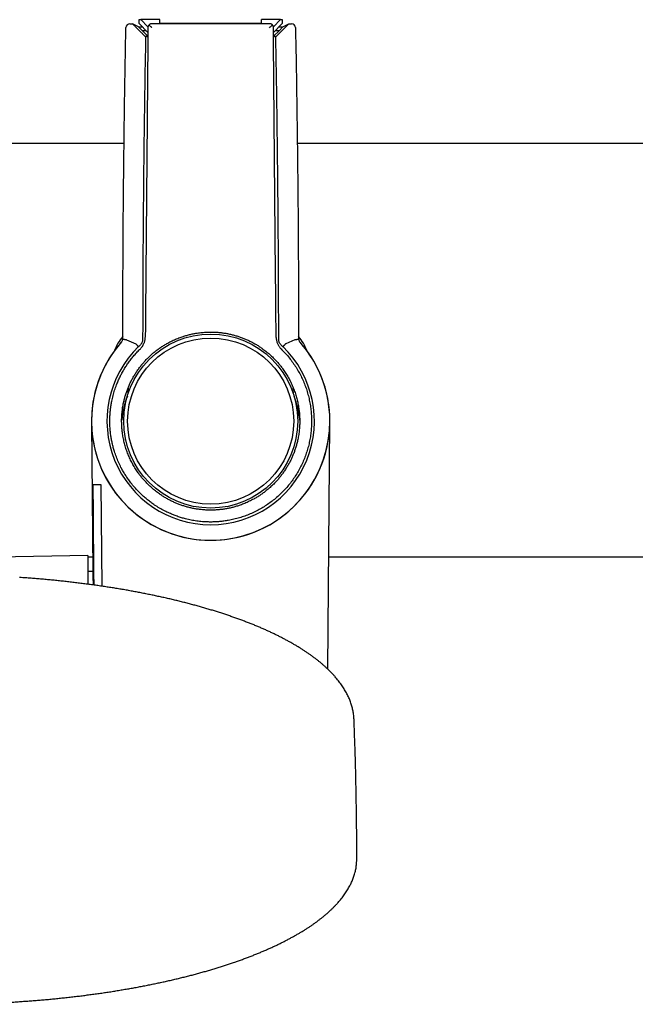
# Model space of a CAD drawing. Header units: millimetres. Extents: x 8 to 1091, y 12 to 2370.
# Tile 36 of 88: x 461 to 539, y 1020 to 1144. Entities that reach past the tile are written whole.
import ezdxf

# ---------------------------------------------------------------- set-up
doc = ezdxf.new("R2010")
doc.units = ezdxf.units.MM

msp = doc.modelspace()

# ---------------------------------------------------------------- linework, layer by layer
at = {"color": 7, "linetype": 'Continuous', "lineweight": 30}
for p, q in [((475.02, 1143.6), (475.35, 1143.6)), ((476.11, 1143.19), (475.35, 1143.6)), ((476.19, 1144.11), (476.4, 1144.11)), ((476.19, 1143.61), (476.19, 1144.11)), ((477.29, 1142.51), (476.19, 1143.61)), ((476.4, 1144.11), (477.3, 1143.2)), ((478.8, 1144.11), (476.4, 1144.11)), ((478.8, 1143.61), (478.8, 1144.11)), ((491.58, 1143.61), (478.8, 1143.61)), ((491.58, 1143.61), (491.58, 1144.11)), ((493.98, 1144.11), (491.58, 1144.11)), ((493.08, 1143.2), (493.98, 1144.11)), ((494.19, 1143.61), (493.1, 1142.51)), ((493.98, 1144.11), (494.19, 1144.11)), ((494.19, 1144.11), (494.19, 1143.61)), ((494.27, 1143.19), (495.04, 1143.6)), ((495.04, 1143.6), (495.36, 1143.6)), ((475.84, 1143.1), (476.49, 1142.45)), ((476.59, 1142.71), (476.11, 1143.19)), ((476.11, 1143.19), (476.61, 1143.19)), ((476.59, 1142.71), (477.28, 1142.02)), ((477.09, 1142.71), (476.59, 1142.71)), ((477.29, 1143.11), (477.29, 1143.11)), ((493.1, 1142.02), (493.79, 1142.71)), ((493.79, 1142.71), (493.29, 1142.71)), ((493.77, 1143.19), (494.27, 1143.19)), ((494.27, 1143.19), (493.79, 1142.71)), ((493.89, 1142.45), (494.54, 1143.1)), ((474.29, 1128.51), (426.69, 1128.51)), ((543.69, 1128.51), (496.09, 1128.51)), ((474.12, 1103.9), (474.13, 1104.03)), ((474.6, 1103.81), (475.75, 1103.34)), ((474.6, 1103.81), (474.6, 1103.81)), ((476.63, 1104.49), (476.63, 1103.9)), ((493.75, 1103.9), (493.75, 1104.49)), ((495.78, 1103.81), (494.64, 1103.34)), ((495.78, 1103.81), (495.78, 1103.81)), ((496.25, 1104.03), (496.26, 1103.9)), ((476.32, 1103.17), (476.11, 1102.97)), ((494.27, 1102.97), (494.07, 1103.17)), ((474.69, 1097.52), (474.79, 1097.52)), ((474.79, 1097.58), (474.79, 1097.78)), ((474.79, 1097.76), (474.79, 1097.52)), ((474.79, 1097.02), (474.79, 1097.58)), ((495.59, 1097.77), (495.59, 1097.58)), ((495.6, 1097.52), (495.59, 1097.76)), ((495.6, 1097.02), (495.59, 1097.58)), ((495.6, 1097.52), (495.69, 1097.52)), ((470.19, 1093.34), (470.36, 1074.68)), ((499.92, 1062.41), (500.19, 1093.34)), ((500.19, 1093.34), (500.19, 1093.34)), ((471.37, 1085.62), (471.48, 1072.84)), ((469.73, 1076.7), (458.12, 1076.5)), ((469.73, 1076.7), (469.73, 1073.08)), ((469.73, 1076.51), (470.34, 1076.51)), ((500.04, 1076.51), (584.69, 1076.51)), ((470.36, 1074.68), (469.73, 1074.67)), ((503.23, 1056.05), (503.23, 1056.05)), ((503.57, 1038.39), (503.57, 1038.52))]:
    msp.add_line(p, q, dxfattribs=at)
at = {"color": 7, "linetype": 'Continuous', "lineweight": 30, "flags": 128}
for points in [[(477.28, 1141.91), (477.25, 1141.93), (477.19, 1141.96), (477.14, 1141.98), (477.1, 1141.99), (477.07, 1142), (477.04, 1142), (477.02, 1141.99), (477, 1141.97), (477, 1141.95)], [(493.38, 1141.95), (493.38, 1141.97), (493.36, 1141.99), (493.34, 1142), (493.32, 1142), (493.28, 1141.99), (493.24, 1141.98), (493.19, 1141.96), (493.13, 1141.93), (493.1, 1141.91)], [(474.13, 1104.03), (474.13, 1104.08), (474.13, 1104.14), (474.13, 1104.2), (474.13, 1104.26), (474.13, 1104.32), (474.13, 1104.38), (474.13, 1104.44), (474.13, 1104.49)], [(496.25, 1104.49), (496.25, 1104.44), (496.25, 1104.38), (496.25, 1104.32), (496.25, 1104.26), (496.25, 1104.2), (496.25, 1104.14), (496.25, 1104.08), (496.25, 1104.03)], [(470.51, 1072.97), (470.5, 1074.45), (470.44, 1081.9), (470.41, 1085.62)]]:
    msp.add_lwpolyline(points, dxfattribs=at)
at = {"color": 7, "linetype": 'Continuous', "lineweight": 30}
for radius in [10.95, 10.45]:
    msp.add_circle((485.19, 1093.61), radius, dxfattribs=at)
for centre, radius, start, end in [((475.02, 1143.1), 0.5, 89.9989, 178.8709), ((495.36, 1143.1), 0.5, 1.1291, 90.0011), ((477.82, 1100.85), 5, 137.4785, 161.0707), ((492.56, 1100.85), 5, 18.9293, 42.5215), ((485.19, 1093.61), 15, 138.3475, 41.4486), ((485.19, 1093.61), 15, 138.5707, 0), ((485.19, 1093.61), 13.05, 134.1015, 45.8985), ((485.19, 1093.61), 15, 0, 41.4293), ((485.19, 1092.68), 11.25, 158.7932, 174.5961), ((485.19, 1092.68), 11.25, 5.4039, 21.2068), ((470.9, 1113.96), 28.35, 269.0082, 270.9543)]:
    msp.add_arc(centre, radius, start, end, dxfattribs=at)
for centre, major_axis, ratio, start_param, end_param in [((485.19, 1139.24), (499.5, 0), 0.008727, 1.555981, 1.585612), ((484.69, 1491.61), (499.48, 57239.21), 0.000076, 1.576886, 1.577566), ((485.69, 1491.61), (-499.48, 57239.21), 0.000076, 4.705619, 4.7063), ((474.76, 1094.58), (0.03, 3), 0.008727, 0.000076, 0.201434), ((495.62, 1094.58), (-0.03, 3), 0.008727, 6.081751, 6.283109)]:
    msp.add_ellipse(centre, major_axis=major_axis, ratio=ratio, start_param=start_param, end_param=end_param, dxfattribs=at)
for points, knots in [([(475.35, 1143.6), (475.35, 1143.6), (475.35, 1143.6), (475.36, 1143.59), (475.38, 1143.57), (475.41, 1143.54), (475.45, 1143.49), (475.51, 1143.43), (475.59, 1143.36), (475.67, 1143.27), (475.76, 1143.19), (475.81, 1143.13), (475.84, 1143.1)], [0, 0, 0, 0, 0.070133, 0.140312, 0.209989, 0.279728, 0.379442, 0.479303, 0.617629, 0.756131, 0.878055, 1, 1, 1, 1]), ([(477.43, 1143.46), (477.41, 1143.43), (477.37, 1143.38), (477.32, 1143.3), (477.3, 1143.2), (477.29, 1143.14), (477.29, 1143.11), (477.29, 1143.11)], [0, 0, 0, 0, 0.239832, 0.486446, 0.736572, 0.991454, 1, 1, 1, 1]), ([(477.79, 1143.6), (477.79, 1143.6), (477.76, 1143.6), (477.69, 1143.6), (477.6, 1143.57), (477.51, 1143.53), (477.46, 1143.48), (477.43, 1143.46)], [0, 0, 0, 0, 0.008455, 0.260907, 0.518338, 0.756018, 1, 1, 1, 1]), ([(477.78, 1143.1), (477.78, 1143.1), (477.76, 1143.13), (477.7, 1143.19), (477.62, 1143.27), (477.54, 1143.35), (477.47, 1143.42), (477.44, 1143.45), (477.43, 1143.46)], [0, 0, 0, 0, 0.008442, 0.220967, 0.433453, 0.680037, 0.926305, 1, 1, 1, 1]), ([(492.95, 1143.46), (492.92, 1143.48), (492.87, 1143.52), (492.78, 1143.57), (492.69, 1143.6), (492.63, 1143.6), (492.59, 1143.6), (492.59, 1143.6)], [0, 0, 0, 0, 0.237314, 0.481664, 0.734016, 0.991545, 1, 1, 1, 1]), ([(492.6, 1143.1), (492.6, 1143.1), (492.63, 1143.13), (492.68, 1143.19), (492.76, 1143.27), (492.85, 1143.35), (492.91, 1143.42), (492.94, 1143.45), (492.95, 1143.46)], [0, 0, 0, 0, 0.008442, 0.220967, 0.433453, 0.680037, 0.926305, 1, 1, 1, 1]), ([(493.09, 1143.11), (493.09, 1143.11), (493.09, 1143.14), (493.08, 1143.2), (493.06, 1143.29), (493.02, 1143.38), (492.97, 1143.43), (492.95, 1143.46)], [0, 0, 0, 0, 0.008547, 0.258761, 0.513556, 0.753737, 1, 1, 1, 1]), ([(494.54, 1143.1), (494.58, 1143.14), (494.66, 1143.22), (494.76, 1143.32), (494.84, 1143.41), (494.91, 1143.47), (494.96, 1143.52), (494.99, 1143.55), (495.01, 1143.58), (495.03, 1143.6), (495.03, 1143.6), (495.04, 1143.6)], [0, 0, 0, 0, 0.170573, 0.341024, 0.462343, 0.58351, 0.672552, 0.761478, 0.832042, 0.902539, 1, 1, 1, 1]), ([(474.13, 1104.49), (474.14, 1106.1), (474.14, 1109.32), (474.16, 1114.15), (474.19, 1118.98), (474.23, 1123.8), (474.29, 1128.63), (474.35, 1133.46), (474.43, 1138.29), (474.49, 1141.5), (474.52, 1143.11)], [0, 0, 0, 0, 0.124992, 0.249985, 0.374981, 0.499977, 0.624981, 0.749985, 0.874992, 1, 1, 1, 1]), ([(476.49, 1142.45), (476.53, 1142.42), (476.6, 1142.34), (476.7, 1142.24), (476.79, 1142.16), (476.85, 1142.09), (476.91, 1142.04), (476.94, 1142), (476.97, 1141.98), (476.99, 1141.95), (477, 1141.95), (477, 1141.95)], [0, 0, 0, 0, 0.161425, 0.327552, 0.446339, 0.567979, 0.655952, 0.746068, 0.816393, 0.888594, 1, 1, 1, 1]), ([(493.38, 1141.95), (493.38, 1141.95), (493.38, 1141.95), (493.4, 1141.96), (493.42, 1141.98), (493.45, 1142.01), (493.49, 1142.05), (493.55, 1142.11), (493.62, 1142.19), (493.71, 1142.27), (493.8, 1142.36), (493.86, 1142.42), (493.89, 1142.45)], [0, 0, 0, 0, 0.069673, 0.139381, 0.208665, 0.278007, 0.373987, 0.470099, 0.601061, 0.732187, 0.866075, 1, 1, 1, 1]), ([(495.86, 1143.11), (495.89, 1141.5), (495.95, 1138.29), (496.03, 1133.46), (496.09, 1128.63), (496.15, 1123.8), (496.19, 1118.98), (496.22, 1114.15), (496.24, 1109.32), (496.25, 1106.1), (496.25, 1104.49)], [0, 0, 0, 0, 0.124992, 0.249985, 0.374981, 0.499977, 0.624981, 0.749985, 0.874992, 1, 1, 1, 1]), ([(477, 1141.95), (476.97, 1140.39), (476.91, 1137.27), (476.84, 1132.59), (476.78, 1127.9), (476.73, 1123.22), (476.69, 1118.54), (476.66, 1113.86), (476.64, 1109.18), (476.64, 1106.05), (476.63, 1104.49)], [0, 0, 0, 0, 0.124993, 0.249986, 0.374982, 0.499978, 0.624982, 0.749986, 0.874993, 1, 1, 1, 1]), ([(493.75, 1104.49), (493.75, 1106.05), (493.74, 1109.18), (493.72, 1113.86), (493.69, 1118.54), (493.65, 1123.22), (493.6, 1127.9), (493.54, 1132.58), (493.47, 1137.27), (493.41, 1140.39), (493.38, 1141.95)], [0, 0, 0, 0, 0.1249931, 0.2499863, 0.3749821, 0.499978, 0.6249821, 0.7499863, 0.8749931, 1, 1, 1, 1]), ([(473.95, 1103.53), (473.97, 1103.56), (474.03, 1103.63), (474.09, 1103.75), (474.11, 1103.84), (474.12, 1103.9)], [0, 0, 0, 0, 0.303115, 0.615021, 1, 1, 1, 1]), ([(485.19, 1082.4), (485.35, 1082.4), (485.66, 1082.41), (486.12, 1082.44), (486.59, 1082.49), (487.05, 1082.55), (487.52, 1082.64), (487.98, 1082.75), (488.44, 1082.88), (488.95, 1083.05), (489.48, 1083.25), (490.05, 1083.51), (490.56, 1083.77), (491.02, 1084.03), (491.42, 1084.29), (491.81, 1084.56), (492.23, 1084.88), (492.67, 1085.26), (493.12, 1085.68), (493.52, 1086.1), (493.86, 1086.5), (494.15, 1086.88), (494.43, 1087.26), (494.69, 1087.66), (494.93, 1088.06), (495.16, 1088.47), (495.36, 1088.89), (495.55, 1089.32), (495.72, 1089.77), (495.88, 1090.22), (496.01, 1090.68), (496.14, 1091.19), (496.25, 1091.76), (496.33, 1092.37), (496.38, 1092.95), (496.4, 1093.47), (496.39, 1093.95), (496.37, 1094.43), (496.32, 1094.95), (496.24, 1095.52), (496.11, 1096.13), (495.96, 1096.74), (495.76, 1097.34), (495.53, 1097.93), (495.27, 1098.51), (494.98, 1099.07), (494.66, 1099.6), (494.34, 1100.08), (494.03, 1100.5), (493.73, 1100.87), (493.41, 1101.23), (493.04, 1101.61), (492.62, 1102), (492.15, 1102.4), (491.68, 1102.74), (491.25, 1103.04), (490.84, 1103.29), (490.42, 1103.52), (490, 1103.73), (489.57, 1103.92), (489.14, 1104.1), (488.7, 1104.25), (488.25, 1104.39), (487.79, 1104.51), (487.32, 1104.61), (486.85, 1104.69), (486.34, 1104.76), (485.78, 1104.8), (485.18, 1104.82), (484.57, 1104.8), (483.95, 1104.75), (483.38, 1104.67), (482.86, 1104.57), (482.4, 1104.46), (481.94, 1104.33), (481.44, 1104.17), (480.9, 1103.96), (480.33, 1103.71), (479.82, 1103.44), (479.36, 1103.18), (478.96, 1102.92), (478.57, 1102.65), (478.19, 1102.36), (477.83, 1102.06), (477.49, 1101.75), (477.15, 1101.42), (476.83, 1101.08), (476.53, 1100.72), (476.23, 1100.34), (475.95, 1099.95), (475.69, 1099.55), (475.45, 1099.15), (475.23, 1098.74), (475.02, 1098.32), (474.83, 1097.89), (474.66, 1097.45), (474.51, 1096.99), (474.37, 1096.53), (474.24, 1096.02), (474.13, 1095.46), (474.05, 1094.84), (474, 1094.27), (473.98, 1093.74), (473.99, 1093.26), (474.01, 1092.79), (474.06, 1092.26), (474.14, 1091.69), (474.27, 1091.08), (474.43, 1090.47), (474.62, 1089.87), (474.85, 1089.28), (475.11, 1088.7), (475.4, 1088.15), (475.72, 1087.61), (476.04, 1087.13), (476.35, 1086.71), (476.65, 1086.34), (476.97, 1085.99), (477.34, 1085.61), (477.76, 1085.21), (478.24, 1084.81), (478.7, 1084.47), (479.13, 1084.18), (479.54, 1083.93), (479.96, 1083.7), (480.38, 1083.48), (480.81, 1083.29), (481.24, 1083.12), (481.68, 1082.96), (482.13, 1082.82), (482.59, 1082.7), (483.06, 1082.6), (483.53, 1082.52), (484.05, 1082.46), (484.6, 1082.41), (484.99, 1082.41), (485.19, 1082.4)], [0, 0, 0, 0, 0.006605, 0.013212, 0.019817, 0.026527, 0.033238, 0.040045, 0.046853, 0.053691, 0.062541, 0.071398, 0.080247, 0.087011, 0.093778, 0.100542, 0.107381, 0.116232, 0.12509, 0.13394, 0.140705, 0.147473, 0.154238, 0.161078, 0.167683, 0.174292, 0.180898, 0.187609, 0.19432, 0.201129, 0.207938, 0.214778, 0.223626, 0.232481, 0.24133, 0.248093, 0.254859, 0.261622, 0.26846, 0.277306, 0.286159, 0.295005, 0.304043, 0.313088, 0.322126, 0.330974, 0.339828, 0.348675, 0.355437, 0.362203, 0.368965, 0.375801, 0.384652, 0.393509, 0.40236, 0.409124, 0.415891, 0.422656, 0.429495, 0.436101, 0.44271, 0.449316, 0.456027, 0.462739, 0.469547, 0.476356, 0.483196, 0.491586, 0.5, 0.50885, 0.517706, 0.526556, 0.53332, 0.540087, 0.546851, 0.55369, 0.562539, 0.571396, 0.580246, 0.58701, 0.593777, 0.60054, 0.607379, 0.613985, 0.620593, 0.627199, 0.63391, 0.640621, 0.64743, 0.654238, 0.661078, 0.667683, 0.674292, 0.680898, 0.687609, 0.69432, 0.701129, 0.707938, 0.714778, 0.723626, 0.732481, 0.74133, 0.748093, 0.754859, 0.761622, 0.76846, 0.777306, 0.786159, 0.795005, 0.804043, 0.813088, 0.822126, 0.830974, 0.839828, 0.848675, 0.855437, 0.862203, 0.868965, 0.875801, 0.884652, 0.893509, 0.90236, 0.909124, 0.915891, 0.922656, 0.929495, 0.936101, 0.94271, 0.949316, 0.956027, 0.962739, 0.969547, 0.976356, 0.983196, 0.991586, 1, 1, 1, 1]), ([(474.6, 1103.81), (474.57, 1103.82), (474.52, 1103.83), (474.44, 1103.84), (474.36, 1103.86), (474.29, 1103.87), (474.24, 1103.88), (474.19, 1103.89), (474.15, 1103.89), (474.13, 1103.89), (474.12, 1103.9), (474.12, 1103.9), (474.12, 1103.9)], [0, 0, 0, 0, 0.108085, 0.219304, 0.327389, 0.438608, 0.546693, 0.657911, 0.766006, 0.877233, 0.972053, 1, 1, 1, 1]), ([(476.63, 1103.9), (476.63, 1103.84), (476.63, 1103.73), (476.58, 1103.57), (476.51, 1103.41), (476.42, 1103.28), (476.35, 1103.2), (476.32, 1103.17)], [0, 0, 0, 0, 0.202112, 0.410085, 0.612201, 0.820176, 1, 1, 1, 1]), ([(476.34, 1102.71), (476.39, 1102.76), (476.48, 1102.85), (476.6, 1103.01), (476.7, 1103.18), (476.79, 1103.35), (476.85, 1103.51), (476.9, 1103.68), (476.93, 1103.84), (476.95, 1104), (476.95, 1104.09), (476.95, 1104.13)], [0, 0, 0, 0, 0.1225216, 0.2450432, 0.3724956, 0.4999479, 0.6050436, 0.7101394, 0.8182886, 0.9264379, 1, 1, 1, 1]), ([(493.43, 1104.13), (493.43, 1104.06), (493.44, 1103.94), (493.47, 1103.74), (493.52, 1103.55), (493.59, 1103.37), (493.66, 1103.21), (493.75, 1103.06), (493.84, 1102.93), (493.94, 1102.81), (494.01, 1102.74), (494.04, 1102.71)], [0, 0, 0, 0, 0.122521, 0.245043, 0.372495, 0.499948, 0.605038, 0.710128, 0.818271, 0.926415, 1, 1, 1, 1]), ([(494.07, 1103.17), (494.03, 1103.21), (493.95, 1103.29), (493.86, 1103.43), (493.79, 1103.59), (493.75, 1103.74), (493.75, 1103.85), (493.75, 1103.9)], [0, 0, 0, 0, 0.202167, 0.4101969, 0.6123599, 0.8203877, 1, 1, 1, 1]), ([(496.26, 1103.9), (496.26, 1103.9), (496.26, 1103.9), (496.25, 1103.89), (496.23, 1103.89), (496.2, 1103.89), (496.15, 1103.88), (496.09, 1103.87), (496.02, 1103.86), (495.95, 1103.84), (495.87, 1103.83), (495.81, 1103.82), (495.78, 1103.81)], [0, 0, 0, 0, 0.0279473, 0.1227665, 0.2308608, 0.3420886, 0.4501734, 0.561392, 0.6694768, 0.780696, 0.8887808, 1, 1, 1, 1]), ([(496.26, 1103.9), (496.27, 1103.86), (496.29, 1103.77), (496.34, 1103.65), (496.4, 1103.57), (496.44, 1103.53)], [0, 0, 0, 0, 0.303115, 0.61502, 1, 1, 1, 1]), ([(485.19, 1080.91), (485.19, 1080.91), (485.02, 1080.91), (484.67, 1080.92), (484.08, 1080.95), (483.43, 1081.03), (482.73, 1081.15), (482.08, 1081.29), (481.51, 1081.45), (480.99, 1081.62), (480.49, 1081.81), (479.95, 1082.04), (479.37, 1082.32), (478.74, 1082.66), (478.18, 1083.01), (477.69, 1083.36), (477.26, 1083.69), (476.85, 1084.03), (476.42, 1084.42), (475.96, 1084.88), (475.48, 1085.42), (475.07, 1085.93), (474.72, 1086.42), (474.43, 1086.87), (474.15, 1087.33), (473.87, 1087.84), (473.59, 1088.43), (473.32, 1089.09), (473.1, 1089.71), (472.93, 1090.29), (472.8, 1090.81), (472.7, 1091.33), (472.61, 1091.86), (472.55, 1092.38), (472.51, 1092.91), (472.49, 1093.45), (472.5, 1093.99), (472.53, 1094.54), (472.58, 1095.07), (472.65, 1095.6), (472.75, 1096.18), (472.9, 1096.81), (473.1, 1097.5), (473.32, 1098.12), (473.55, 1098.68), (473.78, 1099.17), (474.02, 1099.65), (474.29, 1100.12), (474.58, 1100.58), (474.89, 1101.03), (475.22, 1101.47), (475.58, 1101.9), (475.95, 1102.32), (476.21, 1102.58), (476.34, 1102.71)], [0, 0, 0, 0, 0.000002, 0.017476, 0.034951, 0.05866, 0.082387, 0.106096, 0.124207, 0.142318, 0.159792, 0.177267, 0.200975, 0.224701, 0.248408, 0.266519, 0.284629, 0.302099, 0.319569, 0.343271, 0.366991, 0.390692, 0.408798, 0.426904, 0.444382, 0.461861, 0.485574, 0.509306, 0.53302, 0.551135, 0.569251, 0.58673, 0.604209, 0.62181, 0.63941, 0.657395, 0.675379, 0.693496, 0.711614, 0.729091, 0.746569, 0.770283, 0.794015, 0.817729, 0.835845, 0.85396, 0.871873, 0.889787, 0.907832, 0.925877, 0.944336, 0.962795, 0.981398, 1, 1, 1, 1]), ([(475.75, 1103.34), (475.75, 1103.34), (475.75, 1103.34), (475.75, 1103.34), (475.75, 1103.34)], [0, 0, 0, 0, 0.840749, 1, 1, 1, 1]), ([(475.75, 1103.34), (475.77, 1103.32), (475.81, 1103.28), (475.87, 1103.22), (475.92, 1103.16), (475.97, 1103.11), (476.02, 1103.07), (476.05, 1103.03), (476.08, 1103), (476.1, 1102.98), (476.11, 1102.97), (476.11, 1102.97), (476.11, 1102.97)], [0, 0, 0, 0, 0.104707, 0.212451, 0.317159, 0.424903, 0.529614, 0.637361, 0.74208, 0.849836, 0.965411, 1, 1, 1, 1]), ([(494.04, 1102.71), (494.2, 1102.55), (494.53, 1102.21), (495, 1101.68), (495.43, 1101.12), (495.84, 1100.53), (496.22, 1099.91), (496.56, 1099.28), (496.86, 1098.63), (497.12, 1097.98), (497.34, 1097.31), (497.53, 1096.61), (497.68, 1095.9), (497.79, 1095.2), (497.86, 1094.49), (497.89, 1093.78), (497.88, 1093.07), (497.83, 1092.36), (497.74, 1091.64), (497.61, 1090.93), (497.44, 1090.24), (497.23, 1089.57), (496.99, 1088.9), (496.7, 1088.24), (496.38, 1087.6), (496.02, 1086.97), (495.63, 1086.38), (495.22, 1085.81), (494.77, 1085.26), (494.28, 1084.73), (493.76, 1084.23), (493.22, 1083.76), (492.65, 1083.33), (492.07, 1082.93), (491.46, 1082.56), (490.83, 1082.22), (490.17, 1081.92), (489.5, 1081.66), (488.81, 1081.43), (488.12, 1081.25), (487.46, 1081.11), (486.86, 1081.02), (486.3, 1080.96), (485.75, 1080.92), (485.38, 1080.91), (485.19, 1080.91)], [0, 0, 0, 0, 0.02338, 0.046779, 0.070159, 0.09422, 0.1183, 0.14236, 0.16574, 0.189138, 0.212517, 0.236577, 0.260656, 0.284716, 0.308094, 0.331491, 0.354869, 0.378928, 0.403007, 0.427066, 0.450444, 0.47384, 0.497218, 0.521276, 0.545354, 0.569412, 0.592793, 0.616191, 0.639571, 0.663632, 0.687712, 0.711772, 0.735152, 0.75855, 0.781929, 0.805989, 0.830068, 0.854127, 0.878066, 0.902024, 0.925963, 0.944463, 0.962982, 0.9815, 1, 1, 1, 1]), ([(494.63, 1103.34), (494.61, 1103.32), (494.57, 1103.28), (494.51, 1103.22), (494.46, 1103.16), (494.41, 1103.11), (494.37, 1103.07), (494.33, 1103.03), (494.3, 1103), (494.28, 1102.98), (494.27, 1102.97), (494.27, 1102.97), (494.27, 1102.97)], [0, 0, 0, 0, 0.104707, 0.212451, 0.317159, 0.424903, 0.529614, 0.637361, 0.74208, 0.849836, 0.965411, 1, 1, 1, 1]), ([(494.63, 1103.34), (494.63, 1103.34), (494.63, 1103.34), (494.64, 1103.34), (494.64, 1103.34)], [0, 0, 0, 0, 0.8408116, 1, 1, 1, 1]), ([(470.19, 1093.34), (470.19, 1093.34), (470.19, 1093.34), (470.19, 1093.34), (470.19, 1093.34), (470.19, 1093.34)], [0, 0, 0, 0, 0.742823, 0.871317, 1, 1, 1, 1]), ([(470.36, 1074.67), (470.36, 1074.68), (470.36, 1074.68), (470.36, 1074.65), (470.36, 1074.59), (470.36, 1074.48), (470.36, 1074.36), (470.37, 1074.22), (470.37, 1074.06), (470.37, 1073.85), (470.38, 1073.6), (470.39, 1073.31), (470.39, 1073.09), (470.39, 1072.99)], [0, 0, 0, 0, 0.01969, 0.129832, 0.240059, 0.350201, 0.435196, 0.520269, 0.605342, 0.690338, 0.80048, 0.910706, 1, 1, 1, 1]), ([(503.23, 1056.05), (503.23, 1056.06), (503.23, 1056.15), (503.21, 1056.33), (503.19, 1056.59), (503.16, 1056.85), (503.11, 1057.11), (503.06, 1057.37), (502.99, 1057.63), (502.92, 1057.88), (502.83, 1058.14), (502.74, 1058.4), (502.64, 1058.66), (502.53, 1058.91), (502.4, 1059.17), (502.27, 1059.43), (502.13, 1059.68), (501.97, 1059.94), (501.81, 1060.19), (501.64, 1060.44), (501.46, 1060.69), (501.27, 1060.94), (501.06, 1061.19), (500.85, 1061.44), (500.63, 1061.69), (500.4, 1061.94), (500.16, 1062.18), (499.91, 1062.42), (499.65, 1062.66), (499.38, 1062.9), (499.11, 1063.14), (498.82, 1063.38), (498.53, 1063.61), (498.22, 1063.84), (497.91, 1064.07), (497.59, 1064.3), (497.26, 1064.53), (496.92, 1064.75), (496.57, 1064.97), (496.22, 1065.19), (495.85, 1065.41), (495.48, 1065.63), (495.1, 1065.84), (494.71, 1066.05), (494.32, 1066.26), (493.91, 1066.47), (493.5, 1066.68), (493.08, 1066.88), (492.66, 1067.08), (492.22, 1067.28), (491.78, 1067.47), (491.33, 1067.67), (490.88, 1067.86), (490.41, 1068.05), (489.94, 1068.23), (489.46, 1068.42), (488.98, 1068.6), (488.49, 1068.78), (487.99, 1068.96), (487.48, 1069.13), (486.97, 1069.3), (486.45, 1069.47), (485.93, 1069.64), (485.4, 1069.8), (484.86, 1069.96), (484.31, 1070.12), (483.77, 1070.28), (483.21, 1070.43), (482.65, 1070.58), (482.08, 1070.73), (481.51, 1070.88), (480.93, 1071.02), (480.35, 1071.16), (479.76, 1071.3), (479.16, 1071.43), (478.56, 1071.56), (477.96, 1071.69), (477.35, 1071.81), (476.73, 1071.94), (476.12, 1072.06), (475.49, 1072.17), (474.86, 1072.29), (474.23, 1072.4), (473.59, 1072.51), (472.95, 1072.61), (472.31, 1072.71), (471.66, 1072.81), (471.01, 1072.91), (470.35, 1073), (469.69, 1073.09), (469.03, 1073.17), (468.36, 1073.26), (467.69, 1073.34), (467.02, 1073.41), (466.35, 1073.49), (465.67, 1073.56), (464.99, 1073.62), (464.3, 1073.69), (463.62, 1073.75), (462.93, 1073.81), (462.24, 1073.86), (461.65, 1073.9), (461.28, 1073.93), (461.15, 1073.94)], [0, 0, 0, 0, 0.000706, 0.010148, 0.019596, 0.029055, 0.03853, 0.048026, 0.057549, 0.067103, 0.076691, 0.086316, 0.095981, 0.105688, 0.115437, 0.125229, 0.135063, 0.144939, 0.154855, 0.164808, 0.174797, 0.184819, 0.194871, 0.20495, 0.215053, 0.225177, 0.235319, 0.245476, 0.255646, 0.265826, 0.276015, 0.28621, 0.29641, 0.306612, 0.316817, 0.327021, 0.337226, 0.347428, 0.357629, 0.367827, 0.378022, 0.388214, 0.398402, 0.408586, 0.418766, 0.428942, 0.439114, 0.449281, 0.459445, 0.469604, 0.479759, 0.48991, 0.500058, 0.510201, 0.52034, 0.530476, 0.540608, 0.550737, 0.560863, 0.570985, 0.581104, 0.59122, 0.601333, 0.611443, 0.62155, 0.631655, 0.641758, 0.651858, 0.661955, 0.67205, 0.682144, 0.692235, 0.702324, 0.712411, 0.722496, 0.73258, 0.742662, 0.752742, 0.762821, 0.772898, 0.782974, 0.793048, 0.803121, 0.813193, 0.823264, 0.833334, 0.843402, 0.853469, 0.863536, 0.873601, 0.883666, 0.89373, 0.903793, 0.913855, 0.923916, 0.933977, 0.944037, 0.954097, 0.964156, 0.974214, 0.984272, 0.994329, 1, 1, 1, 1]), ([(503.57, 1038.52), (503.57, 1038.78), (503.57, 1039.73), (503.57, 1041.38), (503.55, 1043.46), (503.52, 1045.54), (503.48, 1047.62), (503.44, 1049.7), (503.38, 1051.78), (503.31, 1053.85), (503.26, 1055.28), (503.23, 1056.01), (503.23, 1056.05)], [0, 0, 0, 0, 0.044254, 0.162882, 0.281504, 0.400122, 0.518733, 0.637338, 0.755937, 0.874528, 0.993112, 1, 1, 1, 1]), ([(398.58, 1038.38), (398.58, 1038.3), (398.58, 1038.13), (398.6, 1037.88), (398.63, 1037.63), (398.67, 1037.38), (398.72, 1037.13), (398.78, 1036.88), (398.85, 1036.63), (398.92, 1036.38), (399.01, 1036.12), (399.11, 1035.87), (399.21, 1035.62), (399.33, 1035.38), (399.46, 1035.13), (399.59, 1034.88), (399.74, 1034.63), (399.89, 1034.38), (400.06, 1034.14), (400.23, 1033.89), (400.42, 1033.65), (400.61, 1033.41), (400.82, 1033.16), (401.03, 1032.92), (401.25, 1032.68), (401.48, 1032.45), (401.72, 1032.21), (401.97, 1031.97), (402.23, 1031.74), (402.5, 1031.51), (402.78, 1031.27), (403.06, 1031.04), (403.36, 1030.82), (403.66, 1030.59), (403.98, 1030.36), (404.3, 1030.14), (404.63, 1029.92), (404.97, 1029.7), (405.31, 1029.48), (405.67, 1029.27), (406.03, 1029.05), (406.4, 1028.84), (406.78, 1028.63), (407.17, 1028.42), (407.57, 1028.22), (407.97, 1028.01), (408.38, 1027.81), (408.8, 1027.61), (409.23, 1027.41), (409.66, 1027.21), (410.11, 1027.02), (410.56, 1026.83), (411.01, 1026.64), (411.48, 1026.45), (411.95, 1026.27), (412.43, 1026.08), (412.92, 1025.9), (413.41, 1025.73), (413.91, 1025.55), (414.42, 1025.38), (414.93, 1025.21), (415.45, 1025.04), (415.98, 1024.87), (416.51, 1024.71), (417.05, 1024.55), (417.59, 1024.39), (418.14, 1024.24), (418.7, 1024.08), (419.27, 1023.93), (419.83, 1023.79), (420.41, 1023.64), (420.99, 1023.5), (421.58, 1023.36), (422.17, 1023.22), (422.76, 1023.09), (423.37, 1022.96), (423.97, 1022.83), (424.58, 1022.71), (425.2, 1022.58), (425.82, 1022.46), (426.45, 1022.35), (427.08, 1022.23), (427.71, 1022.12), (428.35, 1022.02), (429, 1021.91), (429.64, 1021.81), (430.3, 1021.71), (430.95, 1021.62), (431.61, 1021.52), (432.27, 1021.43), (432.94, 1021.35), (433.61, 1021.26), (434.28, 1021.18), (434.96, 1021.11), (435.63, 1021.03), (436.32, 1020.96), (437, 1020.9), (437.69, 1020.83), (438.38, 1020.77), (439.07, 1020.71), (439.76, 1020.66), (440.46, 1020.61), (441.15, 1020.56), (441.85, 1020.52), (442.55, 1020.47), (443.26, 1020.44), (443.96, 1020.4), (444.67, 1020.37), (445.37, 1020.34), (446.08, 1020.32), (446.79, 1020.29), (447.5, 1020.28), (448.21, 1020.26), (448.92, 1020.25), (449.63, 1020.24), (450.34, 1020.24), (451.05, 1020.23), (451.76, 1020.24), (452.47, 1020.24), (453.19, 1020.25), (453.9, 1020.26), (454.61, 1020.28), (455.32, 1020.29), (456.02, 1020.32), (456.73, 1020.34), (457.44, 1020.37), (458.14, 1020.4), (458.85, 1020.43), (459.55, 1020.47), (460.25, 1020.51), (460.95, 1020.56), (461.65, 1020.61), (462.35, 1020.66), (463.04, 1020.71), (463.73, 1020.77), (464.42, 1020.83), (465.11, 1020.89), (465.79, 1020.96), (466.47, 1021.03), (467.15, 1021.1), (467.83, 1021.18), (468.5, 1021.26), (469.17, 1021.34), (469.83, 1021.43), (470.5, 1021.52), (471.16, 1021.61), (471.81, 1021.7), (472.46, 1021.8), (473.11, 1021.9), (473.75, 1022.01), (474.39, 1022.12), (475.03, 1022.23), (475.66, 1022.34), (476.29, 1022.46), (476.91, 1022.58), (477.53, 1022.7), (478.14, 1022.82), (478.74, 1022.95), (479.35, 1023.08), (479.94, 1023.21), (480.54, 1023.35), (481.12, 1023.49), (481.7, 1023.63), (482.28, 1023.78), (482.85, 1023.92), (483.41, 1024.07), (483.97, 1024.23), (484.52, 1024.38), (485.07, 1024.54), (485.61, 1024.7), (486.14, 1024.86), (486.67, 1025.03), (487.19, 1025.2), (487.7, 1025.37), (488.21, 1025.54), (488.71, 1025.72), (489.2, 1025.89), (489.69, 1026.07), (490.17, 1026.26), (490.64, 1026.44), (491.1, 1026.63), (491.56, 1026.82), (492.01, 1027.01), (492.45, 1027.2), (492.89, 1027.4), (493.32, 1027.59), (493.74, 1027.8), (494.15, 1028), (494.55, 1028.2), (494.95, 1028.41), (495.34, 1028.62), (495.72, 1028.83), (496.09, 1029.04), (496.45, 1029.25), (496.81, 1029.47), (497.16, 1029.69), (497.5, 1029.9), (497.83, 1030.13), (498.15, 1030.35), (498.46, 1030.57), (498.77, 1030.8), (499.06, 1031.03), (499.35, 1031.26), (499.63, 1031.49), (499.9, 1031.72), (500.16, 1031.96), (500.41, 1032.19), (500.65, 1032.43), (500.88, 1032.67), (501.11, 1032.91), (501.32, 1033.15), (501.52, 1033.39), (501.72, 1033.64), (501.9, 1033.88), (502.08, 1034.13), (502.25, 1034.37), (502.4, 1034.62), (502.55, 1034.87), (502.69, 1035.12), (502.81, 1035.37), (502.93, 1035.62), (503.04, 1035.87), (503.14, 1036.12), (503.22, 1036.37), (503.3, 1036.63), (503.37, 1036.88), (503.43, 1037.13), (503.48, 1037.38), (503.52, 1037.64), (503.54, 1037.89), (503.56, 1038.14), (503.57, 1038.3), (503.57, 1038.38)], [0, 0, 0, 0, 0.004092, 0.008304, 0.012518, 0.016736, 0.020959, 0.025188, 0.029424, 0.033669, 0.037922, 0.042186, 0.046459, 0.050743, 0.055037, 0.059341, 0.063654, 0.067977, 0.072308, 0.076647, 0.080993, 0.085345, 0.089704, 0.094067, 0.098435, 0.102807, 0.107182, 0.111559, 0.115939, 0.12032, 0.124702, 0.129086, 0.13347, 0.137854, 0.142238, 0.146622, 0.151006, 0.155389, 0.159772, 0.164154, 0.168536, 0.172916, 0.177296, 0.181675, 0.186052, 0.19043, 0.194806, 0.199181, 0.203555, 0.207929, 0.212301, 0.216673, 0.221044, 0.225414, 0.229783, 0.234152, 0.23852, 0.242887, 0.247253, 0.251619, 0.255984, 0.260348, 0.264712, 0.269075, 0.273438, 0.2778, 0.282162, 0.286523, 0.290883, 0.295243, 0.299603, 0.303962, 0.308321, 0.312679, 0.317037, 0.321395, 0.325752, 0.330109, 0.334466, 0.338822, 0.343178, 0.347534, 0.351889, 0.356244, 0.360599, 0.364954, 0.369308, 0.373663, 0.378017, 0.38237, 0.386724, 0.391077, 0.395431, 0.399784, 0.404137, 0.40849, 0.412842, 0.417195, 0.421547, 0.4259, 0.430252, 0.434604, 0.438956, 0.443308, 0.44766, 0.452011, 0.456363, 0.460715, 0.465066, 0.469418, 0.473769, 0.478121, 0.482472, 0.486824, 0.491175, 0.495526, 0.499878, 0.504229, 0.50858, 0.512932, 0.517283, 0.521635, 0.525986, 0.530337, 0.534689, 0.53904, 0.543392, 0.547744, 0.552095, 0.556447, 0.560799, 0.565151, 0.569503, 0.573855, 0.578207, 0.582559, 0.586912, 0.591264, 0.595617, 0.59997, 0.604322, 0.608676, 0.613029, 0.617382, 0.621736, 0.62609, 0.630444, 0.634798, 0.639152, 0.643507, 0.647862, 0.652217, 0.656572, 0.660928, 0.665283, 0.66964, 0.673996, 0.678353, 0.68271, 0.687068, 0.691425, 0.695784, 0.700142, 0.704501, 0.708861, 0.713221, 0.717581, 0.721942, 0.726303, 0.730665, 0.735027, 0.73939, 0.743754, 0.748118, 0.752483, 0.756848, 0.761214, 0.765581, 0.769949, 0.774317, 0.778686, 0.783056, 0.787426, 0.791798, 0.79617, 0.800543, 0.804917, 0.809292, 0.813668, 0.818044, 0.822422, 0.826801, 0.83118, 0.835561, 0.839942, 0.844324, 0.848707, 0.85309, 0.857474, 0.861859, 0.866244, 0.870629, 0.875015, 0.8794, 0.883784, 0.888168, 0.89255, 0.896931, 0.90131, 0.905686, 0.910059, 0.914428, 0.918793, 0.923153, 0.927508, 0.931855, 0.936196, 0.940528, 0.944852, 0.949167, 0.953472, 0.957767, 0.962052, 0.966327, 0.970591, 0.974846, 0.979092, 0.983329, 0.987558, 0.991781, 0.995999, 1, 1, 1, 1])]:
    msp.add_open_spline(points, degree=3, knots=knots, dxfattribs=at)

doc.saveas('drawing.dxf')
